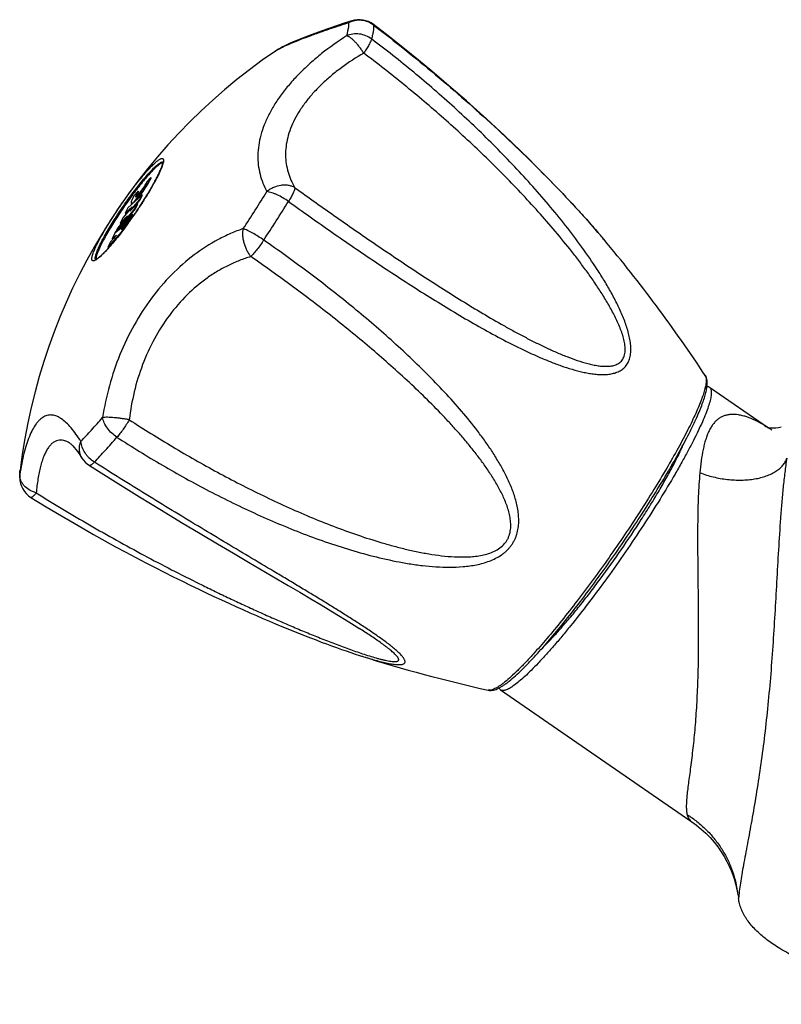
# Model space of a CAD drawing. Header units: millimetres. Extents: x -280 to 567, y -247 to 389.
# Tile 2 of 12: x -105 to -41, y -247 to -164. Entities that reach past the tile are written whole.
import ezdxf

# ---------------------------------------------------------------- set-up
doc = ezdxf.new("R2010")
doc.units = ezdxf.units.MM
doc.header["$LTSCALE"] = 23.1
doc.layers.get('0').update_dxf_attribs({"linetype": 'CONTINUOUS'})

msp = doc.modelspace()

# ---------------------------------------------------------------- linework, layer by layer
at = {"color": 7, "linetype": 'CONTINUOUS'}
for p, q in [((-83.929, -166.684), (-83.928, -166.684)), ((-94.431, -177.329), (-94.76, -177.691)), ((-94.39, -177.357), (-94.431, -177.329)), ((-95.169, -178.788), (-96.366, -179.907)), ((-96.192, -180.178), (-95.392, -179.226)), ((-95.493, -178.498), (-95.822, -178.861)), ((-95.814, -179.805), (-95.351, -179.254)), ((-95.452, -178.526), (-95.493, -178.498)), ((-95.392, -179.226), (-95.169, -178.788)), ((-95.351, -179.254), (-95.392, -179.226)), ((-95.351, -179.254), (-95.128, -178.816)), ((-95.128, -178.816), (-95.169, -178.788)), ((-97.366, -181.924), (-95.784, -179.992)), ((-97.246, -181.855), (-95.743, -180.02)), ((-96.001, -179.801), (-96.796, -180.748)), ((-96.596, -180.357), (-96.001, -179.801)), ((-96.366, -179.907), (-96.596, -180.357)), ((-95.56, -179.554), (-96.192, -180.178)), ((-96.082, -179.528), (-96.042, -179.556)), ((-95.784, -179.992), (-95.56, -179.554)), ((-95.743, -180.02), (-95.784, -179.992)), ((-95.743, -180.02), (-95.519, -179.582)), ((-95.519, -179.582), (-95.56, -179.554)), ((-96.392, -180.565), (-97.219, -181.575)), ((-97.019, -181.185), (-96.392, -180.565)), ((-96.796, -180.748), (-97.019, -181.185)), ((-96.008, -180.429), (-96.919, -181.6)), ((-96.9, -181.737), (-96.249, -180.901)), ((-96.555, -180.385), (-96.596, -180.357)), ((-96.555, -180.385), (-96.26, -180.109)), ((-96.249, -180.901), (-96.008, -180.429)), ((-96.208, -180.929), (-96.249, -180.901)), ((-96.208, -180.929), (-95.967, -180.457)), ((-95.967, -180.457), (-96.008, -180.429)), ((-96.919, -181.6), (-97.439, -182.006)), ((-97.219, -181.575), (-97.437, -182.002)), ((-96.978, -181.213), (-97.019, -181.185)), ((-96.978, -181.213), (-96.685, -180.923)), ((-96.399, -181.195), (-96.91, -181.758)), ((-96.91, -181.758), (-96.9, -181.737)), ((-96.894, -181.741), (-96.9, -181.737)), ((-96.528, -181.446), (-96.399, -181.195)), ((-96.511, -181.318), (-96.208, -180.929)), ((-96.362, -181.221), (-96.399, -181.195)), ((-96.344, -181.206), (-96.358, -181.225)), ((-98.054, -183.209), (-96.885, -181.921)), ((-98.013, -183.237), (-97.306, -182.458)), ((-97.319, -182.209), (-97.83, -182.772)), ((-97.439, -182.006), (-97.68, -182.477)), ((-97.68, -182.477), (-97.308, -182.188)), ((-97.639, -182.505), (-97.68, -182.477)), ((-97.639, -182.505), (-97.466, -182.371)), ((-97.437, -182.002), (-97.366, -181.924)), ((-97.349, -181.935), (-97.366, -181.924)), ((-97.308, -182.188), (-97.319, -182.209)), ((-97.83, -182.772), (-98.054, -183.209)), ((-98.013, -183.237), (-98.054, -183.209)), ((-47.369, -195.006), (-42.386, -198.441)), ((-42.348, -198.481), (-42.348, -198.481)), ((-64.962, -220.53), (-48.851, -231.636))]:
    msp.add_line(p, q, dxfattribs=at)
for points in [[(-77.489, -164.132), (-78.14, -164.341), (-78.794, -164.557), (-79.416, -164.768), (-79.997, -164.971), (-80.529, -165.163), (-81.006, -165.341), (-81.427, -165.502), (-81.797, -165.649), (-82.126, -165.784), (-82.421, -165.909), (-82.684, -166.025), (-82.922, -166.133), (-83.136, -166.236), (-83.33, -166.334), (-83.507, -166.429), (-83.67, -166.521), (-83.821, -166.614), (-83.929, -166.685)], [(-56.265, -182.55), (-56.413, -182.375), (-56.763, -181.964), (-57.135, -181.534), (-57.528, -181.086), (-57.943, -180.621), (-58.379, -180.139), (-58.835, -179.642), (-59.311, -179.13), (-59.808, -178.604), (-60.324, -178.064), (-60.862, -177.509), (-61.422, -176.938), (-62.007, -176.35), (-62.619, -175.744), (-63.259, -175.119), (-63.93, -174.472), (-64.635, -173.804), (-65.374, -173.113), (-66.152, -172.397), (-66.972, -171.653), (-67.838, -170.882), (-68.755, -170.079), (-69.728, -169.242), (-70.763, -168.369), (-71.867, -167.456), (-73.05, -166.498), (-74.323, -165.491), (-75.673, -164.449)], [(-41.31, -198.376), (-41.55, -198.434), (-41.776, -198.467), (-41.968, -198.478), (-42.127, -198.475), (-42.254, -198.464), (-42.352, -198.448), (-42.421, -198.433), (-42.463, -198.421), (-42.47, -198.419)], [(-101.248, -199.738), (-101.222, -199.756), (-101.168, -199.798), (-101.091, -199.865), (-100.994, -199.962), (-100.876, -200.092), (-100.739, -200.257), (-100.584, -200.462), (-100.411, -200.709), (-100.23, -200.987)], [(-99.607, -201.612), (-97.393, -203.002), (-95.37, -204.255), (-93.526, -205.382), (-91.832, -206.407), (-90.268, -207.344), (-88.817, -208.208), (-87.467, -209.008), (-86.204, -209.752)], [(-104.527, -204.306), (-103.397, -205), (-102.293, -205.665), (-101.234, -206.289), (-100.219, -206.878), (-99.244, -207.433), (-98.304, -207.958), (-97.398, -208.456), (-96.524, -208.93), (-95.678, -209.38), (-94.86, -209.81), (-94.067, -210.22), (-93.298, -210.612), (-92.551, -210.987), (-91.827, -211.346), (-91.122, -211.691), (-90.436, -212.022), (-89.768, -212.34), (-89.117, -212.646), (-88.483, -212.941), (-87.864, -213.225), (-87.26, -213.499), (-86.67, -213.763), (-86.094, -214.018), (-85.531, -214.265), (-84.98, -214.503), (-84.442, -214.732), (-83.915, -214.955), (-83.399, -215.17), (-82.893, -215.378), (-82.398, -215.579), (-81.912, -215.774), (-81.435, -215.962), (-80.968, -216.145), (-80.51, -216.321), (-80.062, -216.491), (-79.624, -216.655), (-79.195, -216.812), (-78.776, -216.964), (-78.368, -217.109), (-77.97, -217.247), (-77.583, -217.379), (-77.208, -217.504), (-76.846, -217.622), (-76.762, -217.649)], [(-86.204, -209.752), (-82.866, -211.717), (-81.884, -212.296), (-80.96, -212.844), (-80.088, -213.364), (-79.26, -213.863), (-78.474, -214.341), (-77.738, -214.795), (-77.063, -215.219), (-76.861, -215.349)], [(-48.851, -231.636), (-48.457, -231.922), (-48.052, -232.252), (-47.666, -232.605), (-47.301, -232.978), (-46.962, -233.366), (-46.651, -233.766), (-46.368, -234.172), (-46.117, -234.578), (-45.896, -234.981), (-45.704, -235.374), (-45.542, -235.753), (-45.406, -236.115), (-45.293, -236.459), (-45.201, -236.786)]]:
    msp.add_lwpolyline(points, dxfattribs=at)
for centre, radius, start, end in [((-76.886, -166.039), 2, 52.6614, 107.55381), ((-55.799, -208.021), 50, 124.23567, 173.09584), ((-94.385, -175.853), 1.028, 350.60616, 351.3542), ((-221.533, -93.252), 161.278, 326.7624, 328.07935), ((-225.682, -90.37), 168.302, 326.76215, 328.07961), ((-105.78, -224.111), 64.646, 40.3267, 40.47472), ((-103.624, -222.281), 61.818, 40.01957, 40.32716), ((-150.429, -261.564), 122.923, 33.32461, 40.00068), ((-108.624, -173.812), 14.239, 317.76756, 317.9259), ((-153.751, -149.368), 73.33, 317.79821, 318.90176), ((-48.461, -207.761), 11.121, 57.3469, 59.18722), ((-40.48, -195.156), 3.814, 233.20095, 238.63525), ((-142.518, -159.53), 58.182, 316.49379, 317.78018), ((-40.488, -195.169), 3.798, 238.63919, 239.12336), ((-48.798, -208.289), 11.747, 57.09225, 57.35501), ((-49.357, -209.137), 12.763, 55.41684, 56.68383), ((-154.958, -148.916), 76.541, 317.79835, 318.90211), ((-143.219, -159.536), 60.711, 316.49318, 317.78018), ((-98.538, -199.922), 2, 212.18697, 237.67842), ((-103.573, -202.607), 1.9, 173.1455, 180.53291), ((-103.473, -202.606), 2, 180.53787, 238.17796), ((-39.432, -100.542), 122.913, 252.31927, 257.51887)]:
    msp.add_arc(centre, radius, start, end, dxfattribs=at)
for centre, major_axis, ratio, start_param, end_param in [((-95.239, -178.314), (0.844, 1.214), 0.132999, 2.128221, 5.745461), ((-95.198, -178.342), (0.844, 1.214), 0.132999, -2.263433, -0.537724), ((-95.239, -178.314), (0.472, 0.664), 0.132399, -4.338837, -0.274896), ((-95.198, -178.342), (0.472, 0.664), 0.132399, -4.338837, -3.369616), ((-95.198, -178.342), (0.844, 1.214), 0.132999, -3.141097, -2.910596)]:
    msp.add_ellipse(centre, major_axis=major_axis, ratio=ratio, start_param=start_param, end_param=end_param, dxfattribs=at)
for points, knots in [([(-83.928, -166.684), (-83.88, -166.651), (-83.771, -166.583), (-83.586, -166.481), (-83.367, -166.369), (-83.009, -166.198), (-82.479, -165.967), (-81.747, -165.672), (-80.897, -165.351), (-79.94, -165.008), (-78.884, -164.649), (-78.147, -164.411), (-77.764, -164.29)], [0, 0, 0, 0, 0.026535, 0.058373, 0.095507, 0.137876, 0.237928, 0.357471, 0.495112, 0.649242, 0.818128, 1, 1, 1, 1]), ([(-77.764, -164.29), (-77.764, -164.367), (-77.771, -164.533), (-77.803, -164.797), (-77.858, -165.09), (-77.906, -165.294), (-77.933, -165.4)], [0, 0, 0, 0, 0.206993, 0.442203, 0.706412, 1, 1, 1, 1]), ([(-75.653, -164.505), (-75.8, -164.393), (-76.127, -164.209), (-76.674, -164.076), (-77.238, -164.096), (-77.597, -164.21), (-77.764, -164.29)], [0, 0, 0, 0, 0.248991, 0.499253, 0.749918, 1, 1, 1, 1]), ([(-77.489, -164.132), (-77.539, -164.148), (-77.637, -164.191), (-77.724, -164.254), (-77.764, -164.29)], [0, 0, 0, 0, 0.492928, 1, 1, 1, 1]), ([(-75.653, -164.504), (-75.652, -164.585), (-75.66, -164.759), (-75.694, -165.034), (-75.75, -165.34), (-75.8, -165.552), (-75.829, -165.664)], [0, 0, 0, 0, 0.20697, 0.442168, 0.706389, 1, 1, 1, 1]), ([(-75.673, -164.449), (-75.666, -164.454), (-75.658, -164.467), (-75.653, -164.487), (-75.653, -164.498), (-75.653, -164.505)], [0, 0, 0, 0, 0.429672, 0.692348, 1, 1, 1, 1]), ([(-75.653, -164.504), (-73.882, -165.855), (-70.422, -168.624), (-66.277, -172.27), (-63.106, -175.27), (-60.825, -177.539), (-59.001, -179.455), (-57.606, -180.994), (-56.933, -181.764), (-56.605, -182.149)], [0, 0, 0, 0, 0.2569, 0.511019, 0.636516, 0.760446, 0.882075, 0.941636, 1, 1, 1, 1]), ([(-77.933, -165.4), (-78.658, -165.866), (-79.701, -166.606), (-80.987, -167.687), (-81.864, -168.516), (-82.658, -169.367), (-83.362, -170.235), (-83.97, -171.114), (-84.477, -171.997), (-84.878, -172.879), (-85.17, -173.752), (-85.353, -174.612), (-85.425, -175.453), (-85.388, -176.27), (-85.245, -177.058), (-84.999, -177.815), (-84.772, -178.294), (-84.644, -178.526)], [0, 0, 0, 0, 0.159558, 0.236474, 0.311042, 0.382968, 0.452, 0.517956, 0.580744, 0.640392, 0.697064, 0.751066, 0.80285, 0.852982, 0.902109, 0.950902, 1, 1, 1, 1]), ([(-82.83, -179.358), (-81.616, -180.23), (-79.792, -181.524), (-77.344, -183.214), (-75.512, -184.455), (-73.679, -185.67), (-71.845, -186.854), (-70.01, -188.003), (-68.173, -189.109), (-66.333, -190.165), (-64.793, -190.995), (-63.558, -191.62), (-62.634, -192.063), (-61.711, -192.479), (-60.789, -192.864), (-59.868, -193.21), (-58.951, -193.509), (-58.186, -193.711), (-57.58, -193.833), (-57.133, -193.901), (-56.692, -193.943), (-56.26, -193.954), (-55.84, -193.927), (-55.438, -193.855), (-55.12, -193.749), (-54.886, -193.633), (-54.722, -193.529), (-54.571, -193.407), (-54.433, -193.267), (-54.313, -193.109), (-54.211, -192.934), (-54.126, -192.743), (-54.062, -192.537), (-54.016, -192.32), (-53.979, -192.011), (-53.978, -191.606), (-54.034, -191.108), (-54.138, -190.599), (-54.281, -190.086), (-54.455, -189.572), (-54.722, -188.885), (-55.11, -188.037), (-55.633, -187.039), (-56.203, -186.058), (-57.011, -184.77), (-58.093, -183.202), (-59.473, -181.38), (-60.92, -179.609), (-62.42, -177.887), (-63.968, -176.211), (-65.558, -174.579), (-67.186, -172.989), (-69.402, -170.927), (-72.257, -168.45), (-74.626, -166.574), (-75.829, -165.664)], [0, 0, 0, 0, 0.065157, 0.097501, 0.129663, 0.161623, 0.193353, 0.224826, 0.256002, 0.286833, 0.317254, 0.332282, 0.347167, 0.36189, 0.376423, 0.390731, 0.404767, 0.418462, 0.425157, 0.43173, 0.438164, 0.444443, 0.450549, 0.456473, 0.462225, 0.465054, 0.467866, 0.470676, 0.473505, 0.476378, 0.479316, 0.482339, 0.48546, 0.488689, 0.492022, 0.498983, 0.506282, 0.513842, 0.521596, 0.529493, 0.537494, 0.553709, 0.570105, 0.586604, 0.603164, 0.636365, 0.6696, 0.702821, 0.736008, 0.769154, 0.802255, 0.835312, 0.868328, 0.934238, 1, 1, 1, 1]), ([(-75.829, -165.664), (-75.976, -165.552), (-76.303, -165.366), (-76.847, -165.225), (-77.407, -165.228), (-77.766, -165.328), (-77.933, -165.4)], [0, 0, 0, 0, 0.250491, 0.502282, 0.752846, 1, 1, 1, 1]), ([(-76.491, -166.856), (-76.549, -166.762), (-76.669, -166.581), (-76.858, -166.322), (-77.053, -166.083), (-77.247, -165.873), (-77.435, -165.695), (-77.589, -165.573), (-77.706, -165.497), (-77.807, -165.442), (-77.883, -165.412), (-77.933, -165.4)], [0, 0, 0, 0, 0.158144, 0.313459, 0.462152, 0.600657, 0.725801, 0.834995, 0.88305, 0.926556, 1, 1, 1, 1]), ([(-75.829, -165.664), (-75.837, -165.696), (-75.86, -165.766), (-75.907, -165.88), (-75.971, -166.011), (-76.081, -166.218), (-76.253, -166.503), (-76.407, -166.734), (-76.491, -166.856)], [0, 0, 0, 0, 0.0726, 0.162743, 0.26958, 0.39184, 0.676031, 1, 1, 1, 1]), ([(-76.491, -166.856), (-77.137, -167.234), (-78.069, -167.842), (-79.218, -168.743), (-80.002, -169.44), (-80.711, -170.163), (-81.338, -170.905), (-81.876, -171.663), (-82.32, -172.429), (-82.666, -173.198), (-82.91, -173.964), (-83.053, -174.721), (-83.094, -175.463), (-83.034, -176.187), (-82.879, -176.888), (-82.631, -177.562), (-82.411, -177.989), (-82.289, -178.197)], [0, 0, 0, 0, 0.158281, 0.234603, 0.308596, 0.379957, 0.44843, 0.51384, 0.576121, 0.635345, 0.691744, 0.745706, 0.797767, 0.848559, 0.898766, 0.949048, 1, 1, 1, 1]), ([(-82.289, -178.197), (-81.122, -179.036), (-79.369, -180.282), (-77.022, -181.919), (-75.265, -183.127), (-73.508, -184.315), (-71.75, -185.48), (-69.992, -186.618), (-68.233, -187.726), (-66.472, -188.796), (-64.998, -189.652), (-63.816, -190.308), (-62.932, -190.782), (-62.046, -191.236), (-61.161, -191.667), (-60.275, -192.07), (-59.39, -192.439), (-58.507, -192.765), (-57.77, -192.989), (-57.184, -193.128), (-56.753, -193.205), (-56.328, -193.252), (-55.915, -193.258), (-55.582, -193.22), (-55.33, -193.154), (-55.154, -193.085), (-54.99, -192.994), (-54.842, -192.878), (-54.715, -192.738), (-54.613, -192.572), (-54.536, -192.384), (-54.487, -192.178), (-54.462, -191.958), (-54.461, -191.728), (-54.481, -191.49), (-54.531, -191.164), (-54.631, -190.751), (-54.795, -190.258), (-54.991, -189.767), (-55.213, -189.28), (-55.536, -188.634), (-55.98, -187.842), (-56.556, -186.913), (-57.165, -186.002), (-57.8, -185.106), (-58.457, -184.226), (-59.357, -183.071), (-60.521, -181.66), (-61.967, -180.011), (-63.455, -178.404), (-64.981, -176.836), (-66.54, -175.306), (-68.13, -173.811), (-70.287, -171.865), (-73.052, -169.518), (-75.334, -167.728), (-76.491, -166.856)], [0, 0, 0, 0, 0.064622, 0.096738, 0.128705, 0.160507, 0.192125, 0.223536, 0.254714, 0.285621, 0.316209, 0.331362, 0.346406, 0.361326, 0.376101, 0.390704, 0.405097, 0.419224, 0.432999, 0.439718, 0.446293, 0.452694, 0.458887, 0.464838, 0.467722, 0.470552, 0.473344, 0.476126, 0.47894, 0.481834, 0.484849, 0.488012, 0.491326, 0.49478, 0.498357, 0.502036, 0.509624, 0.517428, 0.525373, 0.53341, 0.54151, 0.557821, 0.574219, 0.59066, 0.607119, 0.623585, 0.64005, 0.672961, 0.705835, 0.738668, 0.771458, 0.804208, 0.83692, 0.869598, 0.934855, 1, 1, 1, 1]), ([(-94.674, -176.718), (-94.572, -176.606), (-94.381, -176.402), (-94.142, -176.169), (-93.969, -176.016), (-93.856, -175.924), (-93.754, -175.85), (-93.663, -175.794), (-93.583, -175.755), (-93.515, -175.734), (-93.464, -175.732), (-93.431, -175.741), (-93.411, -175.753), (-93.394, -175.769), (-93.375, -175.799), (-93.361, -175.85), (-93.358, -175.924), (-93.364, -175.978), (-93.368, -176.008)], [0, 0, 0, 0, 0.237335, 0.438597, 0.524798, 0.601018, 0.66711, 0.723069, 0.769112, 0.805873, 0.834837, 0.847369, 0.85932, 0.871382, 0.884227, 0.914266, 0.952422, 1, 1, 1, 1]), ([(-99.073, -184.294), (-99.106, -184.313), (-99.154, -184.338), (-99.218, -184.359), (-99.267, -184.369), (-99.313, -184.366), (-99.349, -184.344), (-99.369, -184.321), (-99.383, -184.29), (-99.392, -184.253), (-99.396, -184.209), (-99.394, -184.136), (-99.377, -184.027), (-99.338, -183.878), (-99.279, -183.703), (-99.201, -183.503), (-99.104, -183.279), (-98.943, -182.937), (-98.699, -182.464), (-98.355, -181.852), (-97.958, -181.192), (-97.519, -180.501), (-97.049, -179.797), (-96.562, -179.099), (-96.07, -178.427), (-95.587, -177.799), (-95.125, -177.231), (-94.821, -176.88), (-94.674, -176.718)], [0, 0, 0, 0, 0.012201, 0.017158, 0.021424, 0.0283, 0.031361, 0.034514, 0.038015, 0.042054, 0.046754, 0.052188, 0.065411, 0.081893, 0.101648, 0.124612, 0.150676, 0.179693, 0.245858, 0.321444, 0.404483, 0.492786, 0.58401, 0.675729, 0.765503, 0.850947, 0.929801, 1, 1, 1, 1]), ([(-96.363, -181.222), (-96.162, -180.945), (-95.768, -180.388), (-95.207, -179.548), (-94.693, -178.73), (-94.307, -178.073), (-94.038, -177.582), (-93.866, -177.251), (-93.72, -176.95), (-93.601, -176.681), (-93.509, -176.449), (-93.454, -176.28), (-93.426, -176.167), (-93.414, -176.102), (-93.409, -176.052), (-93.409, -176.025), (-93.41, -176.014)], [0, 0, 0, 0, 0.170311, 0.340173, 0.502908, 0.6521, 0.719743, 0.781819, 0.837683, 0.886721, 0.928324, 0.961826, 0.975275, 0.986309, 0.994679, 1, 1, 1, 1]), ([(-93.37, -176.021), (-93.379, -176.075), (-93.408, -176.194), (-93.471, -176.386), (-93.558, -176.609), (-93.668, -176.861), (-93.802, -177.141), (-94.017, -177.563), (-94.335, -178.138), (-94.772, -178.869), (-95.262, -179.641), (-95.789, -180.427), (-96.157, -180.948), (-96.344, -181.206)], [0, 0, 0, 0, 0.027285, 0.060962, 0.100915, 0.146905, 0.198604, 0.255621, 0.383749, 0.527148, 0.681094, 0.84048, 1, 1, 1, 1]), ([(-94.583, -176.971), (-94.457, -176.831), (-94.273, -176.637), (-94.03, -176.405), (-93.875, -176.27), (-93.738, -176.164), (-93.62, -176.087), (-93.521, -176.04), (-93.458, -176.027), (-93.432, -176.028)], [0, 0, 0, 0, 0.373698, 0.531158, 0.667669, 0.78257, 0.87563, 0.947373, 1, 1, 1, 1]), ([(-93.41, -176.076), (-93.439, -176.081), (-93.503, -176.104), (-93.603, -176.16), (-93.72, -176.242), (-93.853, -176.349), (-94.001, -176.481), (-94.229, -176.702), (-94.401, -176.885), (-94.519, -177.015)], [0, 0, 0, 0, 0.059688, 0.137591, 0.234706, 0.351161, 0.486634, 0.64051, 1, 1, 1, 1]), ([(-93.432, -176.028), (-93.43, -176.028), (-93.422, -176.029), (-93.413, -176.03), (-93.408, -176.032)], [0, 0, 0, 0, 0.259513, 1, 1, 1, 1]), ([(-99.091, -184.226), (-99.099, -184.206), (-99.107, -184.156), (-99.104, -184.072), (-99.086, -183.968), (-99.055, -183.845), (-99.009, -183.704), (-98.925, -183.48), (-98.785, -183.159), (-98.575, -182.733), (-98.317, -182.256), (-98.018, -181.736), (-97.683, -181.184), (-97.319, -180.612), (-96.804, -179.836), (-96.268, -179.076), (-95.722, -178.347), (-95.328, -177.844), (-94.952, -177.387), (-94.703, -177.103), (-94.583, -176.971)], [0, 0, 0, 0, 0.007542, 0.017268, 0.02942, 0.044085, 0.061271, 0.080943, 0.127459, 0.182877, 0.246182, 0.316169, 0.39148, 0.470641, 0.552096, 0.715447, 0.794129, 0.868734, 0.937803, 1, 1, 1, 1]), ([(-94.519, -177.015), (-94.637, -177.145), (-94.881, -177.423), (-95.391, -178.042), (-96.052, -178.906), (-96.701, -179.823), (-97.209, -180.585), (-97.57, -181.149), (-97.904, -181.695), (-98.204, -182.212), (-98.465, -182.69), (-98.681, -183.119), (-98.828, -183.445), (-98.919, -183.675), (-98.97, -183.822), (-99.008, -183.952), (-99.032, -184.064), (-99.043, -184.157), (-99.041, -184.213), (-99.036, -184.237)], [0, 0, 0, 0, 0.061287, 0.129256, 0.280038, 0.44101, 0.521517, 0.59999, 0.674939, 0.744948, 0.808702, 0.865026, 0.912911, 0.933436, 0.951578, 0.96729, 0.980555, 0.991413, 1, 1, 1, 1]), ([(-82.289, -178.197), (-82.373, -178.15), (-82.552, -178.071), (-82.841, -178), (-83.148, -177.975), (-83.572, -178.004), (-83.993, -178.127), (-84.379, -178.33), (-84.559, -178.457), (-84.644, -178.526)], [0, 0, 0, 0, 0.114185, 0.232266, 0.3543, 0.479909, 0.738136, 0.869275, 1, 1, 1, 1]), ([(-82.289, -178.197), (-82.291, -178.226), (-82.302, -178.291), (-82.333, -178.398), (-82.38, -178.524), (-82.469, -178.725), (-82.618, -179.008), (-82.754, -179.237), (-82.831, -179.359)], [0, 0, 0, 0, 0.067965, 0.154228, 0.258417, 0.379523, 0.666389, 1, 1, 1, 1]), ([(-82.831, -179.359), (-82.982, -179.251), (-83.291, -179.052), (-83.692, -178.841), (-84.011, -178.705), (-84.235, -178.623), (-84.444, -178.563), (-84.579, -178.536), (-84.644, -178.526)], [0, 0, 0, 0, 0.277107, 0.547975, 0.675245, 0.794184, 0.902936, 1, 1, 1, 1]), ([(-86.64, -181.65), (-86.999, -181.773), (-87.716, -182.052), (-89.13, -182.737), (-90.845, -183.839), (-92.738, -185.509), (-94.439, -187.506), (-95.901, -189.775), (-97.085, -192.253), (-97.968, -194.867), (-98.351, -196.667), (-98.491, -197.572)], [0, 0, 0, 0, 0.054782, 0.110702, 0.226304, 0.347306, 0.47331, 0.60318, 0.735323, 0.868068, 1, 1, 1, 1]), ([(-98.06, -183.347), (-97.928, -183.201), (-97.654, -182.886), (-97.238, -182.379), (-96.803, -181.819), (-96.51, -181.425), (-96.363, -181.222)], [0, 0, 0, 0, 0.216996, 0.459783, 0.722779, 1, 1, 1, 1]), ([(-96.358, -181.225), (-96.645, -181.621), (-97.073, -182.187), (-97.647, -182.89), (-97.922, -183.206), (-98.055, -183.354)], [0, 0, 0, 0, 0.538324, 0.781402, 1, 1, 1, 1]), ([(-86.002, -184.007), (-86.065, -183.927), (-86.185, -183.755), (-86.339, -183.476), (-86.468, -183.176), (-86.569, -182.864), (-86.639, -182.548), (-86.675, -182.235), (-86.678, -181.936), (-86.657, -181.742), (-86.64, -181.65)], [0, 0, 0, 0, 0.122391, 0.250011, 0.380711, 0.51215, 0.641956, 0.767841, 0.88775, 1, 1, 1, 1]), ([(-84.913, -182.618), (-85.065, -182.511), (-85.371, -182.308), (-85.825, -182.036), (-86.191, -181.843), (-86.459, -181.72), (-86.582, -181.671), (-86.64, -181.65)], [0, 0, 0, 0, 0.280867, 0.554424, 0.800138, 0.906781, 1, 1, 1, 1]), ([(-99.09, -184.263), (-99.092, -184.262), (-99.095, -184.262), (-99.098, -184.262), (-99.102, -184.261), (-99.103, -184.261), (-99.104, -184.262), (-99.103, -184.261), (-99.101, -184.261), (-99.096, -184.26), (-99.086, -184.257), (-99.073, -184.252), (-99.056, -184.245), (-99.036, -184.236), (-99.014, -184.224), (-98.98, -184.204), (-98.932, -184.173), (-98.869, -184.128), (-98.8, -184.074), (-98.724, -184.011), (-98.643, -183.94), (-98.557, -183.86), (-98.466, -183.772), (-98.37, -183.676), (-98.233, -183.535), (-98.13, -183.424), (-98.06, -183.347)], [0, 0, 0, 0, 0.003677, 0.006536, 0.008521, 0.009587, 0.009781, 0.009809, 0.010517, 0.014482, 0.021652, 0.031785, 0.04467, 0.060116, 0.077969, 0.098105, 0.14481, 0.199595, 0.261994, 0.331646, 0.408251, 0.491547, 0.581288, 0.677239, 0.779165, 1, 1, 1, 1]), ([(-98.081, -183.383), (-98.179, -183.491), (-98.364, -183.688), (-98.63, -183.949), (-98.833, -184.126), (-98.977, -184.234), (-99.042, -184.276), (-99.073, -184.294)], [0, 0, 0, 0, 0.324096, 0.600946, 0.826928, 0.920132, 1, 1, 1, 1]), ([(-97.278, -199.23), (-96.018, -200.046), (-94.102, -201.228), (-91.493, -202.71), (-89.512, -203.773), (-87.505, -204.785), (-85.473, -205.741), (-83.413, -206.639), (-81.326, -207.472), (-79.209, -208.231), (-77.06, -208.905), (-74.878, -209.477), (-73.03, -209.847), (-71.534, -210.056), (-70.403, -210.161), (-69.265, -210.201), (-68.124, -210.158), (-66.99, -210.006), (-66.068, -209.753), (-65.371, -209.448), (-64.963, -209.206), (-64.661, -208.981), (-64.45, -208.796), (-64.256, -208.595), (-64.08, -208.38), (-63.926, -208.153), (-63.793, -207.913), (-63.682, -207.666), (-63.563, -207.327), (-63.465, -206.89), (-63.421, -206.358), (-63.438, -205.827), (-63.527, -205.126), (-63.742, -204.268), (-64.111, -203.273), (-64.563, -202.311), (-65.078, -201.377), (-65.641, -200.469), (-66.245, -199.583), (-67.096, -198.428), (-68.23, -197.029), (-69.676, -195.412), (-71.191, -193.846), (-72.764, -192.324), (-74.387, -190.841), (-76.054, -189.393), (-77.76, -187.978), (-79.501, -186.594), (-81.87, -184.783), (-83.687, -183.474), (-84.914, -182.619)], [0, 0, 0, 0, 0.063408, 0.095079, 0.12673, 0.158365, 0.18999, 0.221614, 0.253246, 0.2849, 0.316591, 0.348339, 0.380168, 0.396126, 0.412117, 0.428143, 0.444206, 0.460295, 0.476376, 0.484397, 0.492377, 0.496345, 0.500293, 0.504218, 0.508118, 0.51199, 0.515836, 0.519658, 0.523457, 0.530995, 0.538485, 0.545947, 0.553396, 0.568283, 0.583198, 0.598155, 0.613155, 0.6282, 0.643289, 0.658419, 0.688798, 0.719331, 0.750012, 0.780832, 0.811786, 0.842869, 0.874075, 0.905397, 0.936831, 1, 1, 1, 1]), ([(-84.913, -182.618), (-85, -182.752), (-85.178, -183.013), (-85.455, -183.383), (-85.728, -183.716), (-85.912, -183.917), (-86.002, -184.007)], [0, 0, 0, 0, 0.270281, 0.536649, 0.784393, 1, 1, 1, 1]), ([(-99.076, -184.256), (-99.077, -184.254), (-99.083, -184.245), (-99.088, -184.234), (-99.091, -184.226)], [0, 0, 0, 0, 0.238158, 1, 1, 1, 1]), ([(-86.002, -184.007), (-86.323, -184.103), (-86.962, -184.322), (-87.899, -184.734), (-88.816, -185.231), (-90.016, -186.016), (-91.431, -187.215), (-92.923, -188.943), (-94.181, -190.926), (-95.171, -193.1), (-95.873, -195.395), (-96.15, -196.973), (-96.242, -197.764)], [0, 0, 0, 0, 0.055352, 0.111666, 0.169082, 0.227704, 0.348645, 0.474401, 0.603961, 0.735786, 0.868246, 1, 1, 1, 1]), ([(-96.242, -197.764), (-95.033, -198.55), (-92.586, -200.074), (-89.456, -201.855), (-86.91, -203.197), (-84.979, -204.159), (-83.026, -205.074), (-81.05, -205.937), (-79.049, -206.742), (-77.021, -207.481), (-75.307, -208.032), (-73.919, -208.423), (-72.869, -208.689), (-71.809, -208.921), (-70.739, -209.113), (-69.659, -209.256), (-68.751, -209.321), (-68.022, -209.329), (-67.475, -209.308), (-66.928, -209.254), (-66.387, -209.159), (-65.858, -209.011), (-65.354, -208.796), (-64.897, -208.499), (-64.583, -208.174), (-64.39, -207.878), (-64.276, -207.642), (-64.192, -207.396), (-64.118, -207.061), (-64.088, -206.635), (-64.13, -206.126), (-64.229, -205.627), (-64.372, -205.139), (-64.549, -204.662), (-64.821, -204.038), (-65.216, -203.282), (-65.75, -202.406), (-66.329, -201.555), (-66.945, -200.726), (-67.589, -199.916), (-68.258, -199.123), (-68.948, -198.344), (-69.894, -197.322), (-71.115, -196.075), (-72.632, -194.62), (-74.193, -193.199), (-75.791, -191.81), (-77.424, -190.448), (-79.645, -188.664), (-82.491, -186.496), (-84.822, -184.827), (-86.002, -184.007)], [0, 0, 0, 0, 0.063365, 0.126634, 0.15824, 0.189832, 0.221415, 0.252997, 0.284587, 0.316198, 0.347846, 0.363692, 0.379557, 0.395444, 0.411359, 0.427309, 0.443299, 0.451312, 0.459338, 0.467375, 0.475418, 0.483458, 0.491472, 0.499418, 0.507241, 0.511104, 0.514929, 0.518722, 0.522489, 0.529964, 0.53741, 0.544847, 0.55229, 0.559742, 0.567207, 0.582175, 0.597197, 0.612269, 0.627388, 0.642549, 0.657752, 0.672992, 0.688269, 0.718926, 0.749715, 0.780627, 0.811657, 0.842799, 0.874048, 0.936842, 1, 1, 1, 1]), ([(-47.718, -194.033), (-47.684, -194.085), (-47.651, -194.182), (-47.632, -194.324), (-47.629, -194.453), (-47.639, -194.599), (-47.669, -194.827), (-47.739, -195.152), (-47.867, -195.587), (-48.041, -196.082), (-48.261, -196.635), (-48.526, -197.242), (-48.834, -197.902), (-49.318, -198.88), (-50.021, -200.204), (-50.981, -201.889), (-52.064, -203.685), (-53.247, -205.555), (-54.506, -207.46), (-55.815, -209.36), (-57.147, -211.217), (-58.475, -212.992), (-59.77, -214.648), (-61.005, -216.15), (-61.82, -217.085), (-62.215, -217.519)], [0, 0, 0, 0, 0.006669, 0.010727, 0.015348, 0.020573, 0.026423, 0.040051, 0.056279, 0.075092, 0.096432, 0.120219, 0.146349, 0.174702, 0.237523, 0.307452, 0.383091, 0.46291, 0.545287, 0.628543, 0.710981, 0.790922, 0.866739, 0.9369, 1, 1, 1, 1]), ([(-61.845, -217.454), (-61.457, -217.027), (-60.657, -216.109), (-59.444, -214.635), (-58.175, -213.011), (-56.875, -211.272), (-55.572, -209.454), (-54.291, -207.593), (-53.059, -205.728), (-51.903, -203.898), (-50.845, -202.141), (-49.907, -200.492), (-49.219, -199.195), (-48.746, -198.235), (-48.444, -197.586), (-48.184, -196.985), (-47.967, -196.434), (-47.793, -195.935), (-47.663, -195.485), (-47.578, -195.081), (-47.547, -194.767), (-47.554, -194.532), (-47.579, -194.361), (-47.629, -194.191), (-47.684, -194.084), (-47.718, -194.033)], [0, 0, 0, 0, 0.062352, 0.131549, 0.206249, 0.284965, 0.366106, 0.448022, 0.529047, 0.607533, 0.681897, 0.750658, 0.812486, 0.840442, 0.866267, 0.88987, 0.911192, 0.930218, 0.947004, 0.961729, 0.974806, 0.980973, 0.987097, 0.993384, 1, 1, 1, 1]), ([(-47.565, -194.953), (-47.529, -194.952), (-47.459, -194.959), (-47.395, -194.988), (-47.369, -195.006)], [0, 0, 0, 0, 0.526269, 1, 1, 1, 1]), ([(-47.369, -195.006), (-47.344, -195.023), (-47.298, -195.067), (-47.25, -195.156), (-47.219, -195.266), (-47.205, -195.399), (-47.207, -195.553), (-47.225, -195.729), (-47.259, -195.927), (-47.29, -196.065), (-47.309, -196.138)], [0, 0, 0, 0, 0.075207, 0.15751, 0.252384, 0.363387, 0.492655, 0.641438, 0.810447, 1, 1, 1, 1]), ([(-47.309, -196.138), (-47.352, -196.311), (-47.466, -196.687), (-47.686, -197.285), (-47.971, -197.963), (-48.318, -198.716), (-48.724, -199.539), (-49.187, -200.425), (-49.703, -201.366), (-50.475, -202.72), (-51.543, -204.494), (-52.935, -206.677), (-54.425, -208.894), (-55.965, -211.078), (-57.511, -213.162), (-58.791, -214.798), (-59.784, -216.008), (-60.483, -216.831), (-61.15, -217.586), (-61.777, -218.265), (-62.362, -218.865), (-62.899, -219.38), (-63.385, -219.807), (-63.76, -220.101), (-64.033, -220.286), (-64.212, -220.394), (-64.376, -220.479), (-64.524, -220.539), (-64.657, -220.576), (-64.775, -220.588), (-64.878, -220.575), (-64.937, -220.547), (-64.962, -220.53)], [0, 0, 0, 0, 0.017534, 0.038387, 0.062461, 0.089608, 0.119648, 0.152369, 0.187538, 0.224896, 0.305059, 0.390481, 0.478605, 0.56679, 0.652391, 0.732847, 0.77039, 0.805768, 0.838722, 0.869014, 0.896432, 0.920792, 0.941943, 0.959781, 0.967443, 0.97427, 0.980273, 0.98548, 0.989939, 0.993736, 0.997015, 1, 1, 1, 1]), ([(-100.318, -199.585), (-100.45, -199.375), (-100.711, -198.982), (-101.119, -198.453), (-101.523, -198.019), (-101.866, -197.732), (-102.138, -197.562), (-102.333, -197.466), (-102.526, -197.399), (-102.717, -197.361), (-102.905, -197.352), (-103.09, -197.373), (-103.271, -197.424), (-103.513, -197.535), (-103.739, -197.706), (-103.947, -197.922), (-104.163, -198.192), (-104.414, -198.603), (-104.681, -199.182), (-104.922, -199.858), (-105.134, -200.625), (-105.317, -201.475), (-105.415, -202.071), (-105.459, -202.381)], [0, 0, 0, 0, 0.078169, 0.148327, 0.210335, 0.264405, 0.288707, 0.311388, 0.332689, 0.352922, 0.372471, 0.391772, 0.411287, 0.431464, 0.475255, 0.499552, 0.525701, 0.584024, 0.650838, 0.726197, 0.809835, 0.901294, 1, 1, 1, 1]), ([(-45.593, -197.32), (-45.686, -197.327), (-45.869, -197.353), (-46.136, -197.428), (-46.39, -197.542), (-46.629, -197.695), (-46.851, -197.889), (-47.055, -198.124), (-47.241, -198.397), (-47.408, -198.708), (-47.557, -199.054), (-47.687, -199.432), (-47.802, -199.841), (-47.936, -200.433), (-48.066, -201.228), (-48.139, -201.881), (-48.171, -202.219)], [0, 0, 0, 0, 0.04636, 0.092088, 0.13792, 0.184725, 0.233406, 0.28479, 0.339541, 0.398107, 0.460707, 0.527367, 0.597953, 0.672231, 0.830616, 1, 1, 1, 1]), ([(-42.765, -198.21), (-43.002, -198.068), (-43.472, -197.812), (-44.082, -197.559), (-44.563, -197.417), (-45.021, -197.323), (-45.369, -197.302), (-45.593, -197.32)], [0, 0, 0, 0, 0.275177, 0.533869, 0.65678, 0.775303, 1, 1, 1, 1]), ([(-96.242, -197.764), (-96.348, -197.743), (-96.563, -197.704), (-96.886, -197.654), (-97.206, -197.613), (-97.514, -197.581), (-97.803, -197.561), (-98.064, -197.552), (-98.261, -197.554), (-98.4, -197.562), (-98.462, -197.568), (-98.491, -197.572)], [0, 0, 0, 0, 0.143526, 0.289107, 0.432894, 0.571082, 0.700032, 0.816386, 0.917179, 0.96096, 1, 1, 1, 1]), ([(-97.279, -199.231), (-97.435, -199.13), (-97.727, -198.901), (-98.091, -198.493), (-98.358, -198.047), (-98.464, -197.728), (-98.491, -197.572)], [0, 0, 0, 0, 0.264314, 0.526208, 0.774327, 1, 1, 1, 1]), ([(-96.242, -197.764), (-96.322, -197.9), (-96.489, -198.17), (-96.75, -198.557), (-97.012, -198.912), (-97.191, -199.131), (-97.279, -199.231)], [0, 0, 0, 0, 0.264011, 0.528309, 0.778224, 1, 1, 1, 1]), ([(-101.248, -199.738), (-101.332, -199.684), (-101.5, -199.59), (-101.76, -199.497), (-102.015, -199.462), (-102.261, -199.487), (-102.496, -199.573), (-102.717, -199.718), (-102.923, -199.92), (-103.115, -200.177), (-103.292, -200.486), (-103.454, -200.846), (-103.6, -201.255), (-103.731, -201.71), (-103.845, -202.209), (-103.979, -202.949), (-104.047, -203.527), (-104.082, -203.924)], [0, 0, 0, 0, 0.049543, 0.094277, 0.135516, 0.175081, 0.215117, 0.257704, 0.304531, 0.356768, 0.415122, 0.479941, 0.551317, 0.629163, 0.713272, 0.803352, 1, 1, 1, 1]), ([(-100.23, -200.987), (-100.292, -200.889), (-100.392, -200.673), (-100.456, -200.318), (-100.435, -199.946), (-100.365, -199.703), (-100.318, -199.585)], [0, 0, 0, 0, 0.239603, 0.483964, 0.736784, 1, 1, 1, 1]), ([(-99.185, -201.331), (-99.342, -201.231), (-99.561, -201.056), (-99.811, -200.781), (-100.026, -200.487), (-100.225, -200.093), (-100.304, -199.752), (-100.318, -199.585)], [0, 0, 0, 0, 0.258777, 0.38858, 0.517115, 0.766107, 1, 1, 1, 1]), ([(-61.319, -216.865), (-61.093, -216.646), (-60.622, -216.164), (-59.898, -215.368), (-59.117, -214.457), (-58.291, -213.446), (-57.433, -212.349), (-56.247, -210.774), (-54.784, -208.722), (-53.386, -206.624), (-52.336, -204.956), (-51.617, -203.763), (-50.965, -202.631), (-50.392, -201.577), (-49.905, -200.617), (-49.622, -200.005), (-49.498, -199.716)], [0, 0, 0, 0, 0.045045, 0.096754, 0.154403, 0.217159, 0.284107, 0.354259, 0.499979, 0.645702, 0.715857, 0.782809, 0.845572, 0.903228, 0.954946, 1, 1, 1, 1]), ([(-99.185, -201.331), (-99.21, -201.357), (-99.257, -201.406), (-99.326, -201.472), (-99.39, -201.526), (-99.447, -201.568), (-99.497, -201.599), (-99.54, -201.617), (-99.577, -201.623), (-99.599, -201.617), (-99.607, -201.612)], [0, 0, 0, 0, 0.204005, 0.385773, 0.544264, 0.678915, 0.789665, 0.877449, 0.945183, 1, 1, 1, 1]), ([(-76.762, -217.649), (-76.575, -217.708), (-76.204, -217.824), (-75.656, -217.984), (-75.126, -218.127), (-74.624, -218.247), (-74.227, -218.325), (-73.932, -218.369), (-73.733, -218.39), (-73.554, -218.4), (-73.395, -218.397), (-73.261, -218.381), (-73.153, -218.35), (-73.081, -218.31), (-73.042, -218.27), (-73.014, -218.226), (-72.999, -218.16), (-73.011, -218.072), (-73.048, -217.976), (-73.108, -217.873), (-73.187, -217.763), (-73.285, -217.646), (-73.398, -217.525), (-73.573, -217.352), (-73.821, -217.131), (-74.149, -216.861), (-74.508, -216.583), (-74.891, -216.3), (-75.295, -216.012), (-75.715, -215.721), (-76.3, -215.326), (-77.059, -214.829), (-77.996, -214.23), (-78.963, -213.627), (-79.951, -213.019), (-80.958, -212.406), (-81.979, -211.79), (-83.013, -211.17), (-84.411, -210.334), (-86.178, -209.28), (-88.316, -208.003), (-90.472, -206.708), (-92.642, -205.393), (-94.82, -204.059), (-97.004, -202.705), (-98.458, -201.792), (-99.186, -201.331)], [0, 0, 0, 0, 0.016776, 0.033074, 0.048725, 0.063499, 0.07705, 0.083232, 0.088925, 0.094053, 0.098559, 0.102397, 0.105552, 0.108125, 0.109255, 0.110329, 0.112483, 0.114911, 0.117792, 0.121173, 0.125039, 0.129363, 0.134097, 0.13919, 0.150313, 0.162446, 0.175385, 0.188967, 0.203076, 0.217621, 0.232534, 0.263257, 0.294929, 0.327343, 0.360354, 0.393857, 0.427775, 0.462048, 0.496629, 0.566575, 0.637385, 0.7089, 0.781002, 0.853598, 0.92662, 1, 1, 1, 1]), ([(-48.171, -202.219), (-47.803, -202.362), (-47.041, -202.6), (-45.865, -202.81), (-44.877, -202.861), (-44.11, -202.822), (-43.565, -202.753), (-43.053, -202.647), (-42.578, -202.504), (-42.148, -202.326), (-41.768, -202.116), (-41.442, -201.875), (-41.176, -201.607), (-40.974, -201.314), (-40.883, -201.101), (-40.85, -200.994)], [0, 0, 0, 0, 0.14653, 0.295875, 0.442468, 0.5131, 0.581127, 0.646035, 0.707416, 0.764993, 0.818652, 0.86849, 0.914855, 0.95838, 1, 1, 1, 1]), ([(-40.85, -200.994), (-40.911, -201.397), (-41.023, -202.218), (-41.161, -203.47), (-41.279, -204.754), (-41.415, -206.51), (-41.555, -208.74), (-41.703, -211.437), (-41.854, -214.143), (-42.023, -216.835), (-42.223, -219.491), (-42.463, -222.091), (-42.744, -224.613), (-43.065, -227.034), (-43.418, -229.328), (-43.787, -231.471), (-44.098, -233.15), (-44.333, -234.399), (-44.492, -235.257), (-44.635, -236.057), (-44.756, -236.797), (-44.852, -237.472), (-44.897, -237.902), (-44.913, -238.105)], [0, 0, 0, 0, 0.032727, 0.0665, 0.101078, 0.136267, 0.207884, 0.280402, 0.353123, 0.425475, 0.496935, 0.566987, 0.635084, 0.700636, 0.762993, 0.821442, 0.875205, 0.900072, 0.923453, 0.945239, 0.965324, 0.983607, 1, 1, 1, 1]), ([(-105.436, -202.01), (-105.442, -202.061), (-105.464, -202.265), (-105.474, -202.471), (-105.473, -202.625)], [0, 0, 0, 0, 0.247654, 1, 1, 1, 1]), ([(-104.082, -203.924), (-104.185, -203.893), (-104.385, -203.82), (-104.747, -203.633), (-105.058, -203.386), (-105.282, -203.09), (-105.398, -202.859), (-105.46, -202.621), (-105.466, -202.459), (-105.459, -202.381)], [0, 0, 0, 0, 0.145013, 0.285767, 0.548492, 0.669845, 0.784576, 0.893934, 1, 1, 1, 1]), ([(-105.459, -202.381), (-105.459, -202.352), (-105.458, -202.228), (-105.447, -202.105), (-105.436, -202.01)], [0, 0, 0, 0, 0.231384, 1, 1, 1, 1]), ([(-48.171, -202.219), (-48.202, -202.546), (-48.253, -203.214), (-48.305, -204.233), (-48.338, -205.281), (-48.362, -206.718), (-48.363, -208.546), (-48.341, -210.758), (-48.315, -212.978), (-48.293, -215.891), (-48.316, -218.743), (-48.429, -221.499), (-48.556, -223.417), (-48.724, -225.189), (-48.889, -226.56), (-49.023, -227.559), (-49.114, -228.229), (-49.195, -228.842), (-49.26, -229.396), (-49.303, -229.891), (-49.319, -230.328), (-49.303, -230.708), (-49.264, -230.94), (-49.235, -231.044)], [0, 0, 0, 0, 0.034174, 0.069582, 0.105958, 0.143079, 0.218846, 0.295723, 0.372833, 0.449439, 0.598294, 0.668965, 0.735868, 0.797889, 0.853852, 0.879207, 0.902645, 0.924063, 0.943391, 0.960591, 0.97568, 0.988748, 1, 1, 1, 1]), ([(-104.082, -203.924), (-104.109, -203.957), (-104.161, -204.018), (-104.236, -204.103), (-104.304, -204.173), (-104.365, -204.23), (-104.411, -204.267), (-104.445, -204.289), (-104.476, -204.306), (-104.51, -204.316), (-104.527, -204.306)], [0, 0, 0, 0, 0.211743, 0.400298, 0.564154, 0.702177, 0.813703, 0.859557, 0.898956, 1, 1, 1, 1]), ([(-104.082, -203.924), (-103.342, -204.385), (-101.853, -205.295), (-99.596, -206.624), (-97.313, -207.919), (-95.006, -209.179), (-92.677, -210.403), (-90.719, -211.392), (-89.142, -212.164), (-87.955, -212.734), (-86.764, -213.293), (-85.568, -213.842), (-84.37, -214.38), (-83.168, -214.905), (-81.965, -215.417), (-80.762, -215.915), (-79.759, -216.315), (-78.958, -216.625), (-78.36, -216.85), (-77.766, -217.068), (-77.177, -217.278), (-76.594, -217.477), (-76.021, -217.662), (-75.552, -217.804), (-75.187, -217.906), (-74.924, -217.974), (-74.671, -218.034), (-74.432, -218.083), (-74.21, -218.12), (-74.011, -218.142), (-73.862, -218.147), (-73.76, -218.139), (-73.697, -218.128), (-73.644, -218.111), (-73.601, -218.089), (-73.569, -218.061), (-73.549, -218.027), (-73.542, -217.988), (-73.545, -217.945), (-73.559, -217.899), (-73.581, -217.849), (-73.612, -217.797), (-73.665, -217.721), (-73.749, -217.621), (-73.869, -217.498), (-74.007, -217.37), (-74.161, -217.237), (-74.327, -217.1), (-74.505, -216.961), (-74.757, -216.77), (-75.091, -216.529), (-75.509, -216.238), (-75.947, -215.943), (-76.399, -215.646), (-76.705, -215.448), (-76.861, -215.349)], [0, 0, 0, 0, 0.068449, 0.137033, 0.205735, 0.274537, 0.343419, 0.412353, 0.446828, 0.481299, 0.515759, 0.550194, 0.58459, 0.618924, 0.653166, 0.687268, 0.721157, 0.737987, 0.75471, 0.771296, 0.787699, 0.803852, 0.819655, 0.834945, 0.84232, 0.849453, 0.856279, 0.862711, 0.868639, 0.873924, 0.878416, 0.880326, 0.881996, 0.883433, 0.884662, 0.885731, 0.88672, 0.887724, 0.888821, 0.890064, 0.891476, 0.893061, 0.894814, 0.898783, 0.903297, 0.908264, 0.913604, 0.919258, 0.925173, 0.931308, 0.944123, 0.95751, 0.971341, 0.985526, 1, 1, 1, 1]), ([(-65.996, -220.55), (-65.921, -220.567), (-65.77, -220.579), (-65.549, -220.548), (-65.339, -220.483), (-65.131, -220.391), (-64.92, -220.276), (-64.701, -220.137), (-64.471, -219.974), (-64.136, -219.715), (-63.685, -219.328), (-63.113, -218.787), (-62.491, -218.155), (-62.066, -217.697), (-61.845, -217.454)], [0, 0, 0, 0, 0.043391, 0.08442, 0.12501, 0.167097, 0.212008, 0.260607, 0.313427, 0.370788, 0.499742, 0.647936, 0.814982, 1, 1, 1, 1]), ([(-62.215, -217.519), (-62.437, -217.764), (-62.864, -218.224), (-63.489, -218.859), (-64.059, -219.399), (-64.503, -219.782), (-64.829, -220.035), (-65.046, -220.19), (-65.247, -220.318), (-65.43, -220.419), (-65.596, -220.494), (-65.745, -220.542), (-65.877, -220.563), (-65.959, -220.558), (-65.996, -220.55)], [0, 0, 0, 0, 0.200942, 0.381749, 0.541129, 0.678051, 0.737871, 0.791863, 0.840029, 0.882428, 0.919209, 0.950658, 0.97729, 1, 1, 1, 1]), ([(-64.962, -220.53), (-64.989, -220.512), (-65.038, -220.462), (-65.069, -220.4), (-65.082, -220.366)], [0, 0, 0, 0, 0.47379, 1, 1, 1, 1]), ([(-49.235, -231.044), (-48.952, -231.223), (-48.404, -231.611), (-47.651, -232.276), (-46.975, -233.015), (-46.384, -233.82), (-45.887, -234.681), (-45.488, -235.588), (-45.192, -236.53), (-45.066, -237.175), (-45.021, -237.499)], [0, 0, 0, 0, 0.126457, 0.252563, 0.378264, 0.503517, 0.628303, 0.752626, 0.876508, 1, 1, 1, 1]), ([(-49.235, -231.044), (-49.218, -231.108), (-49.177, -231.228), (-49.093, -231.392), (-48.985, -231.53), (-48.897, -231.604), (-48.851, -231.636)], [0, 0, 0, 0, 0.274824, 0.526496, 0.764459, 1, 1, 1, 1]), ([(-45.201, -236.786), (-45.185, -236.846), (-45.123, -237.083), (-45.062, -237.32), (-45.021, -237.499)], [0, 0, 0, 0, 0.250576, 1, 1, 1, 1]), ([(-45.021, -237.499), (-45.01, -237.55), (-44.967, -237.75), (-44.932, -237.953), (-44.913, -238.105)], [0, 0, 0, 0, 0.251466, 1, 1, 1, 1]), ([(-19.342, -247.027), (-20.166, -247.015), (-21.806, -246.964), (-24.241, -246.808), (-26.625, -246.574), (-28.937, -246.265), (-31.156, -245.882), (-33.264, -245.43), (-35.242, -244.912), (-37.075, -244.334), (-38.746, -243.698), (-40.242, -243.012), (-41.55, -242.281), (-42.5, -241.62), (-43.151, -241.072), (-43.571, -240.664), (-43.937, -240.25), (-44.34, -239.705), (-44.649, -239.132), (-44.84, -238.544), (-44.896, -238.251), (-44.913, -238.105)], [0, 0, 0, 0, 0.086934, 0.172904, 0.257267, 0.339397, 0.418696, 0.494603, 0.566604, 0.63424, 0.697127, 0.754969, 0.807583, 0.854937, 0.876695, 0.897225, 0.91659, 0.93488, 0.96868, 0.984558, 1, 1, 1, 1])]:
    msp.add_open_spline(points, degree=3, knots=knots, dxfattribs=at)

doc.saveas('drawing.dxf')
